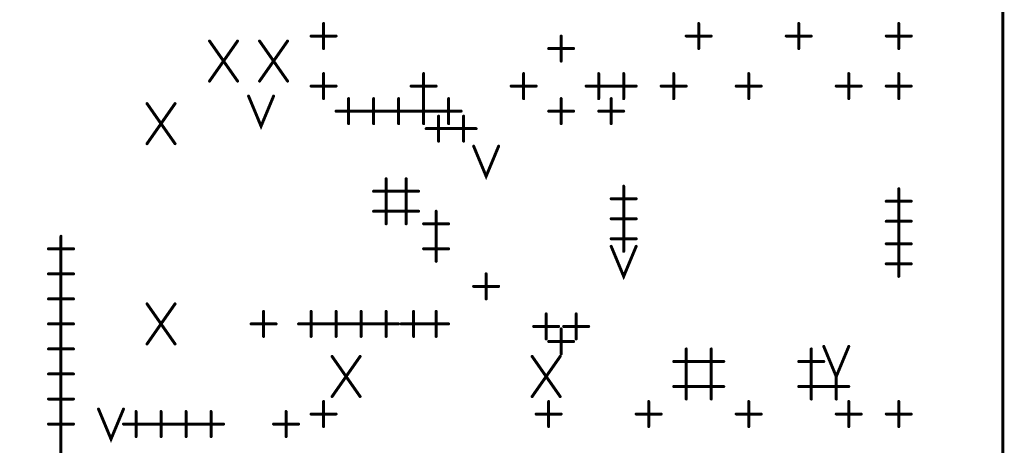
# Model space of a CAD drawing. Extents: x 28 to 61, y 24.9 to 46.
# Tile 45 of 86: x 43.547 to 45.516, y 31.193 to 32.043. Entities that reach past the tile are written whole.
import ezdxf

# ---------------------------------------------------------------- set-up
doc = ezdxf.new("R2010")
doc.units = 0
doc.layers.add('1', color=2, linetype='CONTINUOUS')

msp = doc.modelspace()

# ---------------------------------------------------------------- linework, layer by layer
at = {"layer": '1', "const_width": 0.006}
for points in [[(33.23, 29.96), (33.821, 29.96), (33.821, 30.285), (34.835, 30.285), (34.835, 29.96), (35.406, 29.96), (35.406, 30.285), (35.478, 30.285), (35.478, 29.96), (37.306, 29.96), (37.306, 30.285), (37.379, 30.285), (37.379, 29.96), (37.951, 29.96), (37.951, 30.285), (38.035, 30.285), (39.645, 30.285), (39.651, 30.285), (39.751, 30.285), (45.513, 30.285), (45.513, 34.51), (33.23, 34.51), (33.23, 29.96)], [(44.155, 31.985), (44.155, 32.035)], [(44.905, 31.985), (44.905, 32.035)], [(45.105, 31.985), (45.105, 32.035)], [(45.305, 31.985), (45.305, 32.035)], [(44.13, 32.01), (44.18, 32.01)], [(44.63, 31.96), (44.63, 32.01)], [(44.88, 32.01), (44.93, 32.01)], [(45.08, 32.01), (45.13, 32.01)], [(45.28, 32.01), (45.33, 32.01)], [(43.927, 31.92), (43.983, 32)], [(43.927, 32), (43.983, 31.92)], [(44.027, 31.92), (44.083, 32)], [(44.027, 32), (44.083, 31.92)], [(44.605, 31.985), (44.655, 31.985)], [(44.155, 31.885), (44.155, 31.935)], [(44.355, 31.885), (44.355, 31.935)], [(44.555, 31.885), (44.555, 31.935)], [(44.705, 31.885), (44.705, 31.935)], [(44.755, 31.885), (44.755, 31.935)], [(44.855, 31.885), (44.855, 31.935)], [(45.005, 31.885), (45.005, 31.935)], [(45.205, 31.885), (45.205, 31.935)], [(45.305, 31.885), (45.305, 31.935)], [(44.13, 31.91), (44.18, 31.91)], [(44.33, 31.91), (44.38, 31.91)], [(44.53, 31.91), (44.58, 31.91)], [(44.68, 31.91), (44.73, 31.91)], [(44.73, 31.91), (44.78, 31.91)], [(44.83, 31.91), (44.88, 31.91)], [(44.98, 31.91), (45.03, 31.91)], [(45.18, 31.91), (45.23, 31.91)], [(45.28, 31.91), (45.33, 31.91)], [(44.005, 31.89), (44.03, 31.83), (44.055, 31.89)], [(43.802, 31.795), (43.858, 31.875)], [(43.802, 31.875), (43.858, 31.795)], [(44.205, 31.835), (44.205, 31.885)], [(44.255, 31.835), (44.255, 31.885)], [(44.305, 31.835), (44.305, 31.885)], [(44.355, 31.835), (44.355, 31.885)], [(44.405, 31.835), (44.405, 31.885)], [(44.63, 31.835), (44.63, 31.885)], [(44.73, 31.835), (44.73, 31.885)], [(44.18, 31.86), (44.23, 31.86)], [(44.23, 31.86), (44.28, 31.86)], [(44.28, 31.86), (44.33, 31.86)], [(44.33, 31.86), (44.38, 31.86)], [(44.38, 31.86), (44.43, 31.86)], [(44.385, 31.8), (44.385, 31.85)], [(44.435, 31.8), (44.435, 31.85)], [(44.605, 31.86), (44.655, 31.86)], [(44.705, 31.86), (44.755, 31.86)], [(44.36, 31.825), (44.41, 31.825)], [(44.41, 31.825), (44.46, 31.825)], [(44.455, 31.79), (44.48, 31.73), (44.505, 31.79)], [(44.28, 31.675), (44.28, 31.725)], [(44.32, 31.675), (44.32, 31.725)], [(44.255, 31.7), (44.305, 31.7)], [(44.295, 31.7), (44.345, 31.7)], [(44.755, 31.66), (44.755, 31.71)], [(45.305, 31.655), (45.305, 31.705)], [(44.28, 31.635), (44.28, 31.685)], [(44.32, 31.635), (44.32, 31.685)], [(44.73, 31.685), (44.78, 31.685)], [(45.28, 31.68), (45.33, 31.68)], [(44.255, 31.66), (44.305, 31.66)], [(44.295, 31.66), (44.345, 31.66)], [(44.38, 31.61), (44.38, 31.66)], [(44.755, 31.62), (44.755, 31.67)], [(45.305, 31.615), (45.305, 31.665)], [(44.355, 31.635), (44.405, 31.635)], [(44.73, 31.645), (44.78, 31.645)], [(45.28, 31.64), (45.33, 31.64)], [(44.755, 31.58), (44.755, 31.63)], [(45.305, 31.57), (45.305, 31.62)], [(43.63, 31.56), (43.63, 31.61)], [(44.38, 31.56), (44.38, 31.61)], [(44.73, 31.605), (44.78, 31.605)], [(45.28, 31.595), (45.33, 31.595)], [(43.605, 31.585), (43.655, 31.585)], [(44.355, 31.585), (44.405, 31.585)], [(44.73, 31.59), (44.755, 31.53), (44.78, 31.59)], [(45.305, 31.53), (45.305, 31.58)], [(43.63, 31.51), (43.63, 31.56)], [(45.28, 31.555), (45.33, 31.555)], [(43.605, 31.535), (43.655, 31.535)], [(44.48, 31.485), (44.48, 31.535)], [(43.63, 31.46), (43.63, 31.51)], [(44.455, 31.51), (44.505, 31.51)], [(43.605, 31.485), (43.655, 31.485)], [(43.802, 31.395), (43.858, 31.475)], [(43.802, 31.475), (43.858, 31.395)], [(43.63, 31.41), (43.63, 31.46)], [(44.035, 31.41), (44.035, 31.46)], [(44.13, 31.41), (44.13, 31.46)], [(44.18, 31.41), (44.18, 31.46)], [(44.23, 31.41), (44.23, 31.46)], [(44.28, 31.41), (44.28, 31.46)], [(44.335, 31.41), (44.335, 31.46)], [(44.38, 31.41), (44.38, 31.46)], [(44.6, 31.405), (44.6, 31.455)], [(44.66, 31.405), (44.66, 31.455)], [(43.605, 31.435), (43.655, 31.435)], [(44.01, 31.435), (44.06, 31.435)], [(44.105, 31.435), (44.155, 31.435)], [(44.155, 31.435), (44.205, 31.435)], [(44.205, 31.435), (44.255, 31.435)], [(44.255, 31.435), (44.305, 31.435)], [(44.31, 31.435), (44.36, 31.435)], [(44.355, 31.435), (44.405, 31.435)], [(44.575, 31.43), (44.625, 31.43)], [(44.63, 31.375), (44.63, 31.425)], [(44.635, 31.43), (44.685, 31.43)], [(43.63, 31.36), (43.63, 31.41)], [(44.605, 31.4), (44.655, 31.4)], [(43.605, 31.385), (43.655, 31.385)], [(44.88, 31.335), (44.88, 31.385)], [(44.93, 31.335), (44.93, 31.385)], [(45.13, 31.335), (45.13, 31.385)], [(45.155, 31.39), (45.18, 31.33), (45.205, 31.39)], [(43.63, 31.31), (43.63, 31.36)], [(44.172, 31.29), (44.228, 31.37)], [(44.172, 31.37), (44.228, 31.29)], [(44.572, 31.29), (44.628, 31.37)], [(44.572, 31.37), (44.628, 31.29)], [(44.855, 31.36), (44.905, 31.36)], [(44.905, 31.36), (44.955, 31.36)], [(45.105, 31.36), (45.155, 31.36)], [(43.605, 31.335), (43.655, 31.335)], [(44.88, 31.285), (44.88, 31.335)], [(44.93, 31.285), (44.93, 31.335)], [(45.13, 31.285), (45.13, 31.335)], [(45.18, 31.285), (45.18, 31.335)], [(43.63, 31.26), (43.63, 31.31)], [(44.855, 31.31), (44.905, 31.31)], [(44.905, 31.31), (44.955, 31.31)], [(45.105, 31.31), (45.155, 31.31)], [(45.155, 31.31), (45.205, 31.31)], [(43.605, 31.285), (43.655, 31.285)], [(44.155, 31.23), (44.155, 31.28)], [(44.605, 31.23), (44.605, 31.28)], [(44.805, 31.23), (44.805, 31.28)], [(45.005, 31.23), (45.005, 31.28)], [(45.205, 31.23), (45.205, 31.28)], [(45.305, 31.23), (45.305, 31.28)], [(43.63, 31.21), (43.63, 31.26)], [(43.705, 31.265), (43.73, 31.205), (43.755, 31.265)], [(43.78, 31.21), (43.78, 31.26)], [(43.83, 31.21), (43.83, 31.26)], [(43.88, 31.21), (43.88, 31.26)], [(43.93, 31.21), (43.93, 31.26)], [(44.08, 31.21), (44.08, 31.26)], [(44.13, 31.255), (44.18, 31.255)], [(44.58, 31.255), (44.63, 31.255)], [(44.78, 31.255), (44.83, 31.255)], [(44.98, 31.255), (45.03, 31.255)], [(45.18, 31.255), (45.23, 31.255)], [(45.28, 31.255), (45.33, 31.255)], [(43.605, 31.235), (43.655, 31.235)], [(43.755, 31.235), (43.805, 31.235)], [(43.805, 31.235), (43.855, 31.235)], [(43.855, 31.235), (43.905, 31.235)], [(43.905, 31.235), (43.955, 31.235)], [(44.055, 31.235), (44.105, 31.235)], [(43.63, 31.16), (43.63, 31.21)]]:
    msp.add_lwpolyline(points, dxfattribs=at)
at = {"layer": '1', "const_width": 0.003}
for points in [[(44.1565, 32.035, 1), (44.1535, 32.035, 1)], [(44.9065, 32.035, 1), (44.9035, 32.035, 1)], [(45.1065, 32.035, 1), (45.1035, 32.035, 1)], [(45.3065, 32.035, 1), (45.3035, 32.035, 1)], [(44.1315, 32.01, 1), (44.1285, 32.01, 1)], [(44.1815, 32.01, 1), (44.1785, 32.01, 1)], [(44.6315, 32.01, 1), (44.6285, 32.01, 1)], [(44.8815, 32.01, 1), (44.8785, 32.01, 1)], [(44.9315, 32.01, 1), (44.9285, 32.01, 1)], [(45.0815, 32.01, 1), (45.0785, 32.01, 1)], [(45.1315, 32.01, 1), (45.1285, 32.01, 1)], [(45.2815, 32.01, 1), (45.2785, 32.01, 1)], [(45.3315, 32.01, 1), (45.3285, 32.01, 1)], [(43.9285, 32, 1), (43.9255, 32, 1)], [(43.9845, 32, 1), (43.9815, 32, 1)], [(44.0285, 32, 1), (44.0255, 32, 1)], [(44.0845, 32, 1), (44.0815, 32, 1)], [(44.1565, 31.985, 1), (44.1535, 31.985, 1)], [(44.6065, 31.985, 1), (44.6035, 31.985, 1)], [(44.6565, 31.985, 1), (44.6535, 31.985, 1)], [(44.9065, 31.985, 1), (44.9035, 31.985, 1)], [(45.1065, 31.985, 1), (45.1035, 31.985, 1)], [(45.3065, 31.985, 1), (45.3035, 31.985, 1)], [(44.6315, 31.96, 1), (44.6285, 31.96, 1)], [(44.1565, 31.935, 1), (44.1535, 31.935, 1)], [(44.3565, 31.935, 1), (44.3535, 31.935, 1)], [(44.5565, 31.935, 1), (44.5535, 31.935, 1)], [(44.7065, 31.935, 1), (44.7035, 31.935, 1)], [(44.7565, 31.935, 1), (44.7535, 31.935, 1)], [(44.8565, 31.935, 1), (44.8535, 31.935, 1)], [(45.0065, 31.935, 1), (45.0035, 31.935, 1)], [(45.2065, 31.935, 1), (45.2035, 31.935, 1)], [(45.3065, 31.935, 1), (45.3035, 31.935, 1)], [(43.9285, 31.92, 1), (43.9255, 31.92, 1)], [(43.9845, 31.92, 1), (43.9815, 31.92, 1)], [(44.0285, 31.92, 1), (44.0255, 31.92, 1)], [(44.0845, 31.92, 1), (44.0815, 31.92, 1)], [(44.1315, 31.91, 1), (44.1285, 31.91, 1)], [(44.1815, 31.91, 1), (44.1785, 31.91, 1)], [(44.3315, 31.91, 1), (44.3285, 31.91, 1)], [(44.3815, 31.91, 1), (44.3785, 31.91, 1)], [(44.5315, 31.91, 1), (44.5285, 31.91, 1)], [(44.5815, 31.91, 1), (44.5785, 31.91, 1)], [(44.6815, 31.91, 1), (44.6785, 31.91, 1)], [(44.7315, 31.91, 1), (44.7285, 31.91, 1)], [(44.7315, 31.91, 1), (44.7285, 31.91, 1)], [(44.7815, 31.91, 1), (44.7785, 31.91, 1)], [(44.8315, 31.91, 1), (44.8285, 31.91, 1)], [(44.8815, 31.91, 1), (44.8785, 31.91, 1)], [(44.9815, 31.91, 1), (44.9785, 31.91, 1)], [(45.0315, 31.91, 1), (45.0285, 31.91, 1)], [(45.1815, 31.91, 1), (45.1785, 31.91, 1)], [(45.2315, 31.91, 1), (45.2285, 31.91, 1)], [(45.2815, 31.91, 1), (45.2785, 31.91, 1)], [(45.3315, 31.91, 1), (45.3285, 31.91, 1)], [(44.0065, 31.89, 1), (44.0035, 31.89, 1)], [(44.0565, 31.89, 1), (44.0535, 31.89, 1)], [(43.8035, 31.875, 1), (43.8005, 31.875, 1)], [(43.8595, 31.875, 1), (43.8565, 31.875, 1)], [(44.1565, 31.885, 1), (44.1535, 31.885, 1)], [(44.2065, 31.885, 1), (44.2035, 31.885, 1)], [(44.2565, 31.885, 1), (44.2535, 31.885, 1)], [(44.3065, 31.885, 1), (44.3035, 31.885, 1)], [(44.3565, 31.885, 1), (44.3535, 31.885, 1)], [(44.3565, 31.885, 1), (44.3535, 31.885, 1)], [(44.4065, 31.885, 1), (44.4035, 31.885, 1)], [(44.5565, 31.885, 1), (44.5535, 31.885, 1)], [(44.6315, 31.885, 1), (44.6285, 31.885, 1)], [(44.7065, 31.885, 1), (44.7035, 31.885, 1)], [(44.7315, 31.885, 1), (44.7285, 31.885, 1)], [(44.7565, 31.885, 1), (44.7535, 31.885, 1)], [(44.8565, 31.885, 1), (44.8535, 31.885, 1)], [(45.0065, 31.885, 1), (45.0035, 31.885, 1)], [(45.2065, 31.885, 1), (45.2035, 31.885, 1)], [(45.3065, 31.885, 1), (45.3035, 31.885, 1)], [(44.1815, 31.86, 1), (44.1785, 31.86, 1)], [(44.2315, 31.86, 1), (44.2285, 31.86, 1)], [(44.2315, 31.86, 1), (44.2285, 31.86, 1)], [(44.2815, 31.86, 1), (44.2785, 31.86, 1)], [(44.2815, 31.86, 1), (44.2785, 31.86, 1)], [(44.3315, 31.86, 1), (44.3285, 31.86, 1)], [(44.3315, 31.86, 1), (44.3285, 31.86, 1)], [(44.3815, 31.86, 1), (44.3785, 31.86, 1)], [(44.3815, 31.86, 1), (44.3785, 31.86, 1)], [(44.3865, 31.85, 1), (44.3835, 31.85, 1)], [(44.4315, 31.86, 1), (44.4285, 31.86, 1)], [(44.4365, 31.85, 1), (44.4335, 31.85, 1)], [(44.6065, 31.86, 1), (44.6035, 31.86, 1)], [(44.6565, 31.86, 1), (44.6535, 31.86, 1)], [(44.7065, 31.86, 1), (44.7035, 31.86, 1)], [(44.7565, 31.86, 1), (44.7535, 31.86, 1)], [(44.2065, 31.835, 1), (44.2035, 31.835, 1)], [(44.2565, 31.835, 1), (44.2535, 31.835, 1)], [(44.3065, 31.835, 1), (44.3035, 31.835, 1)], [(44.3565, 31.835, 1), (44.3535, 31.835, 1)], [(44.4065, 31.835, 1), (44.4035, 31.835, 1)], [(44.6315, 31.835, 1), (44.6285, 31.835, 1)], [(44.7315, 31.835, 1), (44.7285, 31.835, 1)], [(44.3615, 31.825, 1), (44.3585, 31.825, 1)], [(44.4115, 31.825, 1), (44.4085, 31.825, 1)], [(44.4115, 31.825, 1), (44.4085, 31.825, 1)], [(44.4615, 31.825, 1), (44.4585, 31.825, 1)], [(43.8035, 31.795, 1), (43.8005, 31.795, 1)], [(43.8595, 31.795, 1), (43.8565, 31.795, 1)], [(44.3865, 31.8, 1), (44.3835, 31.8, 1)], [(44.4365, 31.8, 1), (44.4335, 31.8, 1)], [(44.4565, 31.79, 1), (44.4535, 31.79, 1)], [(44.5065, 31.79, 1), (44.5035, 31.79, 1)], [(44.2815, 31.725, 1), (44.2785, 31.725, 1)], [(44.3215, 31.725, 1), (44.3185, 31.725, 1)], [(44.2565, 31.7, 1), (44.2535, 31.7, 1)], [(44.2965, 31.7, 1), (44.2935, 31.7, 1)], [(44.3065, 31.7, 1), (44.3035, 31.7, 1)], [(44.3465, 31.7, 1), (44.3435, 31.7, 1)], [(44.7565, 31.71, 1), (44.7535, 31.71, 1)], [(45.3065, 31.705, 1), (45.3035, 31.705, 1)], [(44.2815, 31.685, 1), (44.2785, 31.685, 1)], [(44.2815, 31.675, 1), (44.2785, 31.675, 1)], [(44.3215, 31.685, 1), (44.3185, 31.685, 1)], [(44.3215, 31.675, 1), (44.3185, 31.675, 1)], [(44.7315, 31.685, 1), (44.7285, 31.685, 1)], [(44.7815, 31.685, 1), (44.7785, 31.685, 1)], [(45.2815, 31.68, 1), (45.2785, 31.68, 1)], [(45.3315, 31.68, 1), (45.3285, 31.68, 1)], [(44.2565, 31.66, 1), (44.2535, 31.66, 1)], [(44.2965, 31.66, 1), (44.2935, 31.66, 1)], [(44.3065, 31.66, 1), (44.3035, 31.66, 1)], [(44.3465, 31.66, 1), (44.3435, 31.66, 1)], [(44.3815, 31.66, 1), (44.3785, 31.66, 1)], [(44.7565, 31.67, 1), (44.7535, 31.67, 1)], [(44.7565, 31.66, 1), (44.7535, 31.66, 1)], [(45.3065, 31.665, 1), (45.3035, 31.665, 1)], [(45.3065, 31.655, 1), (45.3035, 31.655, 1)], [(44.2815, 31.635, 1), (44.2785, 31.635, 1)], [(44.3215, 31.635, 1), (44.3185, 31.635, 1)], [(44.3565, 31.635, 1), (44.3535, 31.635, 1)], [(44.4065, 31.635, 1), (44.4035, 31.635, 1)], [(44.7315, 31.645, 1), (44.7285, 31.645, 1)], [(44.7815, 31.645, 1), (44.7785, 31.645, 1)], [(45.2815, 31.64, 1), (45.2785, 31.64, 1)], [(45.3315, 31.64, 1), (45.3285, 31.64, 1)], [(44.7565, 31.63, 1), (44.7535, 31.63, 1)], [(44.7565, 31.62, 1), (44.7535, 31.62, 1)], [(45.3065, 31.62, 1), (45.3035, 31.62, 1)], [(45.3065, 31.615, 1), (45.3035, 31.615, 1)], [(43.6315, 31.61, 1), (43.6285, 31.61, 1)], [(44.3815, 31.61, 1), (44.3785, 31.61, 1)], [(44.3815, 31.61, 1), (44.3785, 31.61, 1)], [(44.7315, 31.605, 1), (44.7285, 31.605, 1)], [(44.7815, 31.605, 1), (44.7785, 31.605, 1)], [(45.2815, 31.595, 1), (45.2785, 31.595, 1)], [(45.3315, 31.595, 1), (45.3285, 31.595, 1)], [(43.6065, 31.585, 1), (43.6035, 31.585, 1)], [(43.6565, 31.585, 1), (43.6535, 31.585, 1)], [(44.3565, 31.585, 1), (44.3535, 31.585, 1)], [(44.4065, 31.585, 1), (44.4035, 31.585, 1)], [(44.7315, 31.59, 1), (44.7285, 31.59, 1)], [(44.7565, 31.58, 1), (44.7535, 31.58, 1)], [(44.7815, 31.59, 1), (44.7785, 31.59, 1)], [(45.3065, 31.58, 1), (45.3035, 31.58, 1)], [(43.6315, 31.56, 1), (43.6285, 31.56, 1)], [(43.6315, 31.56, 1), (43.6285, 31.56, 1)], [(44.3815, 31.56, 1), (44.3785, 31.56, 1)], [(45.2815, 31.555, 1), (45.2785, 31.555, 1)], [(45.3065, 31.57, 1), (45.3035, 31.57, 1)], [(45.3315, 31.555, 1), (45.3285, 31.555, 1)], [(43.6065, 31.535, 1), (43.6035, 31.535, 1)], [(43.6565, 31.535, 1), (43.6535, 31.535, 1)], [(44.4815, 31.535, 1), (44.4785, 31.535, 1)], [(45.3065, 31.53, 1), (45.3035, 31.53, 1)], [(43.6315, 31.51, 1), (43.6285, 31.51, 1)], [(43.6315, 31.51, 1), (43.6285, 31.51, 1)], [(44.4565, 31.51, 1), (44.4535, 31.51, 1)], [(44.5065, 31.51, 1), (44.5035, 31.51, 1)], [(43.6065, 31.485, 1), (43.6035, 31.485, 1)], [(43.6565, 31.485, 1), (43.6535, 31.485, 1)], [(43.8035, 31.475, 1), (43.8005, 31.475, 1)], [(43.8595, 31.475, 1), (43.8565, 31.475, 1)], [(44.4815, 31.485, 1), (44.4785, 31.485, 1)], [(43.6315, 31.46, 1), (43.6285, 31.46, 1)], [(43.6315, 31.46, 1), (43.6285, 31.46, 1)], [(44.0365, 31.46, 1), (44.0335, 31.46, 1)], [(44.1315, 31.46, 1), (44.1285, 31.46, 1)], [(44.1815, 31.46, 1), (44.1785, 31.46, 1)], [(44.2315, 31.46, 1), (44.2285, 31.46, 1)], [(44.2815, 31.46, 1), (44.2785, 31.46, 1)], [(44.3365, 31.46, 1), (44.3335, 31.46, 1)], [(44.3815, 31.46, 1), (44.3785, 31.46, 1)], [(44.6015, 31.455, 1), (44.5985, 31.455, 1)], [(44.6615, 31.455, 1), (44.6585, 31.455, 1)], [(43.6065, 31.435, 1), (43.6035, 31.435, 1)], [(43.6565, 31.435, 1), (43.6535, 31.435, 1)], [(44.0115, 31.435, 1), (44.0085, 31.435, 1)], [(44.0615, 31.435, 1), (44.0585, 31.435, 1)], [(44.1065, 31.435, 1), (44.1035, 31.435, 1)], [(44.1565, 31.435, 1), (44.1535, 31.435, 1)], [(44.1565, 31.435, 1), (44.1535, 31.435, 1)], [(44.2065, 31.435, 1), (44.2035, 31.435, 1)], [(44.2065, 31.435, 1), (44.2035, 31.435, 1)], [(44.2565, 31.435, 1), (44.2535, 31.435, 1)], [(44.2565, 31.435, 1), (44.2535, 31.435, 1)], [(44.3065, 31.435, 1), (44.3035, 31.435, 1)], [(44.3115, 31.435, 1), (44.3085, 31.435, 1)], [(44.3565, 31.435, 1), (44.3535, 31.435, 1)], [(44.3615, 31.435, 1), (44.3585, 31.435, 1)], [(44.4065, 31.435, 1), (44.4035, 31.435, 1)], [(44.5765, 31.43, 1), (44.5735, 31.43, 1)], [(44.6265, 31.43, 1), (44.6235, 31.43, 1)], [(44.6315, 31.425, 1), (44.6285, 31.425, 1)], [(44.6365, 31.43, 1), (44.6335, 31.43, 1)], [(44.6865, 31.43, 1), (44.6835, 31.43, 1)], [(43.6315, 31.41, 1), (43.6285, 31.41, 1)], [(43.6315, 31.41, 1), (43.6285, 31.41, 1)], [(44.0365, 31.41, 1), (44.0335, 31.41, 1)], [(44.1315, 31.41, 1), (44.1285, 31.41, 1)], [(44.1815, 31.41, 1), (44.1785, 31.41, 1)], [(44.2315, 31.41, 1), (44.2285, 31.41, 1)], [(44.2815, 31.41, 1), (44.2785, 31.41, 1)], [(44.3365, 31.41, 1), (44.3335, 31.41, 1)], [(44.3815, 31.41, 1), (44.3785, 31.41, 1)], [(44.6015, 31.405, 1), (44.5985, 31.405, 1)], [(44.6065, 31.4, 1), (44.6035, 31.4, 1)], [(44.6565, 31.4, 1), (44.6535, 31.4, 1)], [(44.6615, 31.405, 1), (44.6585, 31.405, 1)], [(43.6065, 31.385, 1), (43.6035, 31.385, 1)], [(43.6565, 31.385, 1), (43.6535, 31.385, 1)], [(43.8035, 31.395, 1), (43.8005, 31.395, 1)], [(43.8595, 31.395, 1), (43.8565, 31.395, 1)], [(44.8815, 31.385, 1), (44.8785, 31.385, 1)], [(44.9315, 31.385, 1), (44.9285, 31.385, 1)], [(45.1315, 31.385, 1), (45.1285, 31.385, 1)], [(45.1565, 31.39, 1), (45.1535, 31.39, 1)], [(45.2065, 31.39, 1), (45.2035, 31.39, 1)], [(43.6315, 31.36, 1), (43.6285, 31.36, 1)], [(43.6315, 31.36, 1), (43.6285, 31.36, 1)], [(44.1735, 31.37, 1), (44.1705, 31.37, 1)], [(44.2295, 31.37, 1), (44.2265, 31.37, 1)], [(44.5735, 31.37, 1), (44.5705, 31.37, 1)], [(44.6295, 31.37, 1), (44.6265, 31.37, 1)], [(44.6315, 31.375, 1), (44.6285, 31.375, 1)], [(44.8565, 31.36, 1), (44.8535, 31.36, 1)], [(44.9065, 31.36, 1), (44.9035, 31.36, 1)], [(44.9065, 31.36, 1), (44.9035, 31.36, 1)], [(44.9565, 31.36, 1), (44.9535, 31.36, 1)], [(45.1065, 31.36, 1), (45.1035, 31.36, 1)], [(45.1565, 31.36, 1), (45.1535, 31.36, 1)], [(43.6065, 31.335, 1), (43.6035, 31.335, 1)], [(43.6565, 31.335, 1), (43.6535, 31.335, 1)], [(44.8815, 31.335, 1), (44.8785, 31.335, 1)], [(44.8815, 31.335, 1), (44.8785, 31.335, 1)], [(44.9315, 31.335, 1), (44.9285, 31.335, 1)], [(44.9315, 31.335, 1), (44.9285, 31.335, 1)], [(45.1315, 31.335, 1), (45.1285, 31.335, 1)], [(45.1315, 31.335, 1), (45.1285, 31.335, 1)], [(45.1815, 31.335, 1), (45.1785, 31.335, 1)], [(43.6315, 31.31, 1), (43.6285, 31.31, 1)], [(43.6315, 31.31, 1), (43.6285, 31.31, 1)], [(44.8565, 31.31, 1), (44.8535, 31.31, 1)], [(44.9065, 31.31, 1), (44.9035, 31.31, 1)], [(44.9065, 31.31, 1), (44.9035, 31.31, 1)], [(44.9565, 31.31, 1), (44.9535, 31.31, 1)], [(45.1065, 31.31, 1), (45.1035, 31.31, 1)], [(45.1565, 31.31, 1), (45.1535, 31.31, 1)], [(45.1565, 31.31, 1), (45.1535, 31.31, 1)], [(45.2065, 31.31, 1), (45.2035, 31.31, 1)], [(43.6065, 31.285, 1), (43.6035, 31.285, 1)], [(43.6565, 31.285, 1), (43.6535, 31.285, 1)], [(44.1565, 31.28, 1), (44.1535, 31.28, 1)], [(44.1735, 31.29, 1), (44.1705, 31.29, 1)], [(44.2295, 31.29, 1), (44.2265, 31.29, 1)], [(44.5735, 31.29, 1), (44.5705, 31.29, 1)], [(44.6065, 31.28, 1), (44.6035, 31.28, 1)], [(44.6295, 31.29, 1), (44.6265, 31.29, 1)], [(44.8065, 31.28, 1), (44.8035, 31.28, 1)], [(44.8815, 31.285, 1), (44.8785, 31.285, 1)], [(44.9315, 31.285, 1), (44.9285, 31.285, 1)], [(45.0065, 31.28, 1), (45.0035, 31.28, 1)], [(45.1315, 31.285, 1), (45.1285, 31.285, 1)], [(45.1815, 31.285, 1), (45.1785, 31.285, 1)], [(45.2065, 31.28, 1), (45.2035, 31.28, 1)], [(45.3065, 31.28, 1), (45.3035, 31.28, 1)], [(43.6315, 31.26, 1), (43.6285, 31.26, 1)], [(43.6315, 31.26, 1), (43.6285, 31.26, 1)], [(43.7065, 31.265, 1), (43.7035, 31.265, 1)], [(43.7565, 31.265, 1), (43.7535, 31.265, 1)], [(43.7815, 31.26, 1), (43.7785, 31.26, 1)], [(43.8315, 31.26, 1), (43.8285, 31.26, 1)], [(43.8815, 31.26, 1), (43.8785, 31.26, 1)], [(43.9315, 31.26, 1), (43.9285, 31.26, 1)], [(44.0815, 31.26, 1), (44.0785, 31.26, 1)], [(44.1315, 31.255, 1), (44.1285, 31.255, 1)], [(44.1815, 31.255, 1), (44.1785, 31.255, 1)], [(44.5815, 31.255, 1), (44.5785, 31.255, 1)], [(44.6315, 31.255, 1), (44.6285, 31.255, 1)], [(44.7815, 31.255, 1), (44.7785, 31.255, 1)], [(44.8315, 31.255, 1), (44.8285, 31.255, 1)], [(44.9815, 31.255, 1), (44.9785, 31.255, 1)], [(45.0315, 31.255, 1), (45.0285, 31.255, 1)], [(45.1815, 31.255, 1), (45.1785, 31.255, 1)], [(45.2315, 31.255, 1), (45.2285, 31.255, 1)], [(45.2815, 31.255, 1), (45.2785, 31.255, 1)], [(45.3315, 31.255, 1), (45.3285, 31.255, 1)], [(43.6065, 31.235, 1), (43.6035, 31.235, 1)], [(43.6565, 31.235, 1), (43.6535, 31.235, 1)], [(43.7565, 31.235, 1), (43.7535, 31.235, 1)], [(43.8065, 31.235, 1), (43.8035, 31.235, 1)], [(43.8065, 31.235, 1), (43.8035, 31.235, 1)], [(43.8565, 31.235, 1), (43.8535, 31.235, 1)], [(43.8565, 31.235, 1), (43.8535, 31.235, 1)], [(43.9065, 31.235, 1), (43.9035, 31.235, 1)], [(43.9065, 31.235, 1), (43.9035, 31.235, 1)], [(43.9565, 31.235, 1), (43.9535, 31.235, 1)], [(44.0565, 31.235, 1), (44.0535, 31.235, 1)], [(44.1065, 31.235, 1), (44.1035, 31.235, 1)], [(44.1565, 31.23, 1), (44.1535, 31.23, 1)], [(44.6065, 31.23, 1), (44.6035, 31.23, 1)], [(44.8065, 31.23, 1), (44.8035, 31.23, 1)], [(45.0065, 31.23, 1), (45.0035, 31.23, 1)], [(45.2065, 31.23, 1), (45.2035, 31.23, 1)], [(45.3065, 31.23, 1), (45.3035, 31.23, 1)], [(43.6315, 31.21, 1), (43.6285, 31.21, 1)], [(43.6315, 31.21, 1), (43.6285, 31.21, 1)], [(43.7815, 31.21, 1), (43.7785, 31.21, 1)], [(43.8315, 31.21, 1), (43.8285, 31.21, 1)], [(43.8815, 31.21, 1), (43.8785, 31.21, 1)], [(43.9315, 31.21, 1), (43.9285, 31.21, 1)], [(44.0815, 31.21, 1), (44.0785, 31.21, 1)]]:
    msp.add_lwpolyline(points, format="xyb", close=True, dxfattribs=at)

doc.saveas('drawing.dxf')
